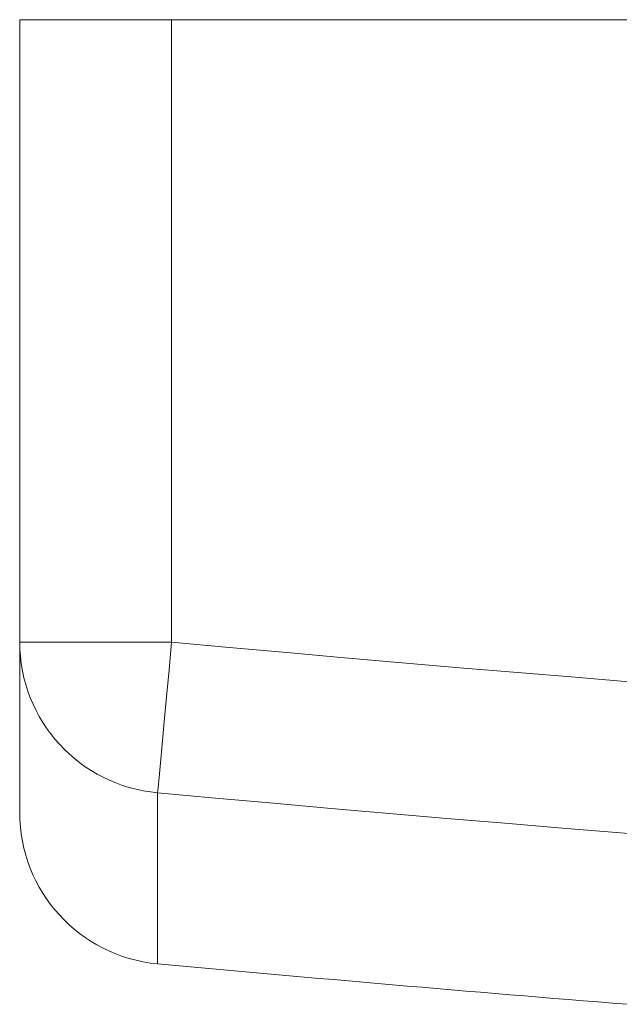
# Model space of a CAD drawing. Header units: millimetres. Extents: x 15 to 390, y 19 to 278.
# Tile 1 of 6: x 128 to 140, y 24 to 43. Entities that reach past the tile are written whole.
import ezdxf

# ---------------------------------------------------------------- set-up
doc = ezdxf.new("R2010")
doc.units = ezdxf.units.MM

msp = doc.modelspace()

# ---------------------------------------------------------------- linework, layer by layer
at = {"color": 7, "linetype": 'Continuous', "lineweight": 15}
for p, q in [((128.073, 30.829), (128.073, 43.114)), ((128.073, 43.114), (131.073, 43.114)), ((131.073, 43.114), (131.073, 30.829)), ((277.073, 43.114), (131.073, 43.114)), ((128.073, 30.829), (131.073, 30.829)), ((128.073, 27.464), (128.073, 30.829))]:
    msp.add_line(p, q, dxfattribs=at)
at = {"color": 8, "linetype": 'Continuous', "lineweight": 15}
msp.add_line((130.798, 27.854), (130.798, 24.477), dxfattribs=at)
at = {"color": 7, "linetype": 'Continuous', "lineweight": 15, "flags": 128}
msp.add_lwpolyline([(131.073, 30.829), (131.023, 30.279), (130.974, 29.749), (130.928, 29.255), (130.887, 28.815), (130.853, 28.444), (130.826, 28.154), (130.808, 27.955), (130.798, 27.854)], dxfattribs=at)
at = {"color": 7, "linetype": 'Continuous', "lineweight": 15}
for centre, radius, start, end in [((131.065, 30.834), 2.992, 180.1072, 264.88), ((204.073, 821.114), 793.65, 264.722468, 275.277532), ((204.073, 821.114), 796.637, 264.722468, 275.277532), ((131.073, 27.464), 3, 180, 264.7447), ((204.073, 821.114), 800, 264.744715, 265.411434)]:
    msp.add_arc(centre, radius, start, end, dxfattribs=at)

doc.saveas('drawing.dxf')
